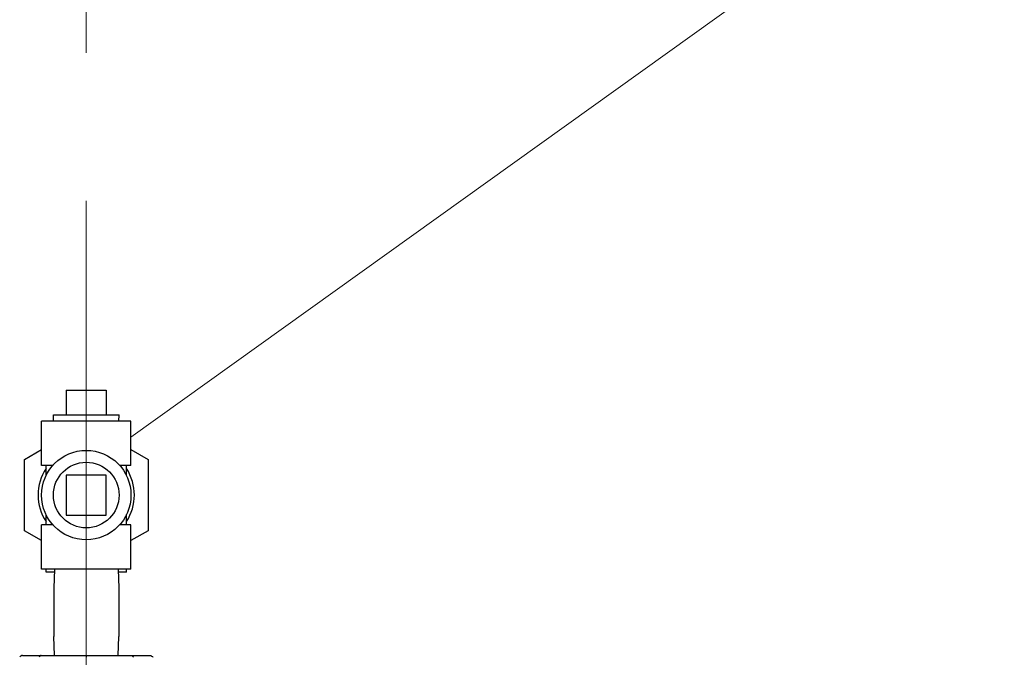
# Model space of a CAD drawing. Extents: x 1 to 669, y 0 to 417.
# Tile 36 of 256: x 113 to 133, y 244 to 257. Entities that reach past the tile are written whole.
import ezdxf

# ---------------------------------------------------------------- set-up
doc = ezdxf.new("R2010")
doc.units = 0
doc.header["$LTSCALE"] = 12
doc.header["$MEASUREMENT"] = 0
doc.linetypes.add('C', pattern=[2, 1.25, -0.25, 0.25, -0.25])
doc.layers.add('C', color=4, linetype='C', lineweight=13)
doc.layers.add('Leader', color=41, linetype='CONTINUOUS', lineweight=13)
doc.layers.add('Q', color=4, linetype='CONTINUOUS')
doc.layers.add('X', color=1, linetype='CONTINUOUS')

msp = doc.modelspace()

# ---------------------------------------------------------------- linework, layer by layer
at = {"layer": 'C'}
msp.add_line((114.63359, 277.54814), (114.63359, 161.62837), dxfattribs=at)
at = {"layer": 'Leader'}
msp.add_line((115.53859, 248.76008), (151.38924, 274.46932), dxfattribs=at)
at = {"layer": 'Q'}
for p, q in [((114.22859, 249.71326), (115.03859, 249.71326)), ((114.22859, 249.71326), (114.22859, 249.21326)), ((115.03859, 249.71326), (115.03859, 249.21326)), ((113.96855, 249.21326), (115.29863, 249.21326)), ((113.97246, 249.08826), (113.96855, 249.21326)), ((115.29472, 249.08826), (115.29863, 249.21326)), ((115.53859, 249.08826), (113.72859, 249.08826)), ((113.72859, 248.18826), (113.72859, 249.08826)), ((115.53859, 248.18826), (115.53859, 249.08826)), ((113.38359, 248.30995), (113.72859, 248.50913)), ((115.53859, 248.50913), (115.88359, 248.30995)), ((113.38359, 246.86657), (113.38359, 248.30995)), ((113.95608, 248.18826), (113.72859, 248.18826)), ((113.81909, 247.98274), (113.81909, 248.18826)), ((115.53859, 248.18826), (115.31111, 248.18826)), ((115.44809, 247.98274), (115.44809, 248.18826)), ((115.88359, 248.30995), (115.88359, 246.86657)), ((114.22859, 247.99326), (114.22859, 247.18326)), ((115.03859, 247.99326), (114.22859, 247.99326)), ((115.03859, 247.18326), (115.03859, 247.99326)), ((113.81909, 246.98826), (113.81909, 247.19378)), ((114.22859, 247.18326), (115.03859, 247.18326)), ((115.44809, 246.98826), (115.44809, 247.19378)), ((113.95608, 246.98826), (113.72859, 246.98826)), ((113.72859, 246.08826), (113.72859, 246.98826)), ((115.53859, 246.98826), (115.31111, 246.98826)), ((115.53859, 246.08826), (115.53859, 246.98826)), ((113.72859, 246.66738), (113.38359, 246.86657)), ((115.88359, 246.86657), (115.53859, 246.66738)), ((115.53859, 246.08826), (113.72859, 246.08826)), ((113.81859, 246.02826), (113.81859, 246.08826)), ((113.98621, 246.02826), (113.81859, 246.02826)), ((113.98809, 246.08826), (113.97609, 245.70438)), ((115.2791, 246.08826), (115.29109, 245.70438)), ((115.44859, 246.02826), (115.28097, 246.02826)), ((115.44859, 246.02826), (115.44859, 246.08826)), ((113.97609, 245.70438), (113.97609, 244.72214)), ((115.29109, 245.70438), (115.29109, 244.72214)), ((113.98809, 244.33826), (113.97609, 244.72214)), ((115.2791, 244.33826), (115.29109, 244.72214))]:
    msp.add_line(p, q, dxfattribs=at)
for radius in [0.905, 0.66504]:
    msp.add_circle((114.63359, 247.58826), radius, dxfattribs=at)
for start, end in [(146.655908, 180), (326.655908, 33.344092), (180, 213.344092)]:
    msp.add_arc((114.63359, 247.58826), 0.975, start, end, dxfattribs=at)
at = {"layer": 'X'}
for p, q in [((113.34554, 244.33826), (113.72281, 244.33826)), ((113.72281, 244.33826), (114.63359, 244.33826)), ((114.63359, 244.33826), (115.54438, 244.33826)), ((114.63359, 244.33826), (114.63359, 244.30167)), ((115.54438, 244.33826), (115.92164, 244.33826))]:
    msp.add_line(p, q, dxfattribs=at)
for centre, major_axis, ratio, start_param, end_param in [((113.34554, 244.27826), (-0.06494, 0), 0.92387953, -1.57079633, -0.40090589), ((113.72281, 244.27826), (0, -0.06), 0.76536686, -3.14159265, -1.97170222)]:
    msp.add_ellipse(centre, major_axis=major_axis, ratio=ratio, start_param=start_param, end_param=end_param, dxfattribs=at)
at = {"layer": 'X', "extrusion": (1.51102e-16, 3.30959e-45, -1)}
msp.add_ellipse((115.54438, 244.27826), major_axis=(0, -0.06), ratio=0.76536686, start_param=-3.14159265, end_param=-1.97170222, dxfattribs=at)
at = {"layer": 'X', "extrusion": (2.22628e-16, 4.87623e-45, -1)}
msp.add_ellipse((115.92164, 244.27826), major_axis=(0.06494, 0), ratio=0.92387953, start_param=-1.57079633, end_param=-0.40090589, dxfattribs=at)

doc.saveas('drawing.dxf')
